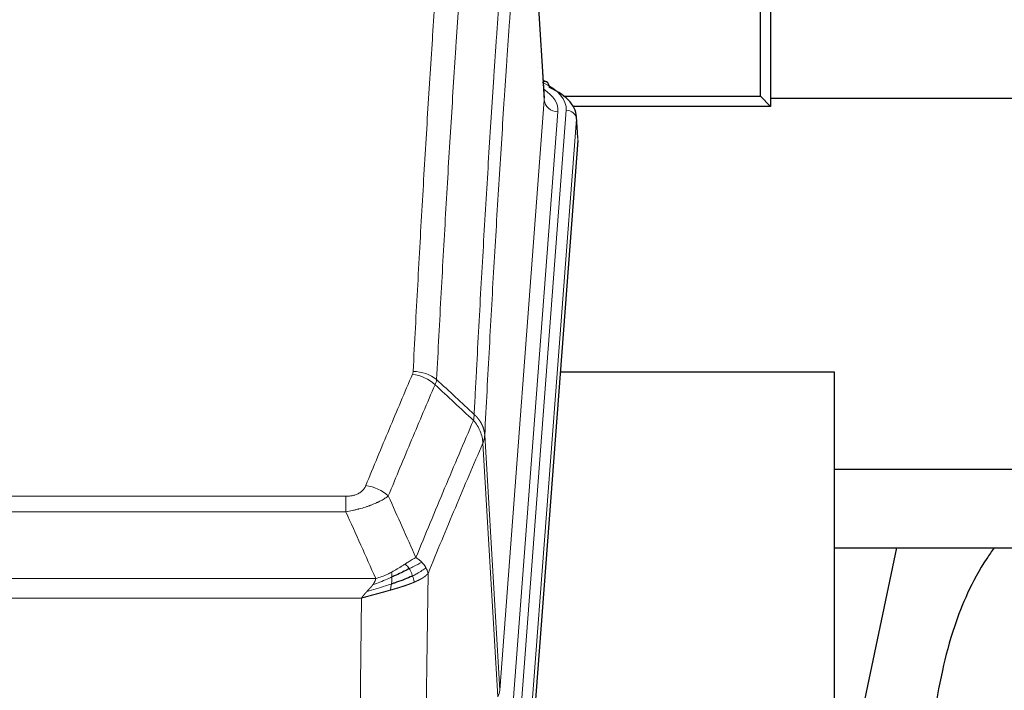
# Model space of a CAD drawing. Header units: inches. Extents: x 0 to 23760, y -13 to 16800.
# Tile 96 of 223: x 4485 to 4773, y 14300 to 14497. Entities that reach past the tile are written whole.
import ezdxf

# ---------------------------------------------------------------- set-up
doc = ezdxf.new("R2010")
doc.units = ezdxf.units.IN
doc.layers.add('254', color=7, linetype='Continuous', true_color=0xffffff)

msp = doc.modelspace()

# ---------------------------------------------------------------- linework, layer by layer
at = {"layer": '254', "color": 2, "linetype": 'Continuous', "lineweight": 25}
for p, q in [((4638.507, 14473.777), (4633.256, 14560.414)), ((4704.749, 14514.534), (4704.749, 14471.359)), ((4701.749, 14474.359), (4701.749, 14512.338)), ((4639.139, 14478.484), (4638.195, 14478.92)), ((4644.223, 14474.359), (4701.749, 14474.359)), ((4704.749, 14471.359), (4701.749, 14474.359)), ((4784.236, 14473.651), (4704.749, 14473.651)), ((4704.749, 14471.359), (4646.948, 14471.359)), ((4648.267, 14462.144), (4647.886, 14468.427)), ((4648.261, 14461.361), (4635.143, 14287.907)), ((4723.399, 14393.597), (4643.13, 14393.597)), ((4723.399, 14204.795), (4723.399, 14393.597)), ((4784.236, 14365.047), (4723.395, 14365.047)), ((4723.365, 14342.109), (4793.745, 14342.109)), ((4741.625, 14342.108), (4723.399, 14255.622))]:
    msp.add_line(p, q, dxfattribs=at)
at = {"layer": '254', "color": 110, "linetype": 'Continuous', "lineweight": 13}
for p, q in [((4638.502, 14473.202), (4633.255, 14559.791)), ((4625.436, 14300.429), (4638.502, 14473.202)), ((4642.494, 14469.775), (4629.428, 14297.002)), ((4631.775, 14296.85), (4644.886, 14470.21)), ((4647.88, 14467.64), (4634.769, 14294.28)), ((4648.261, 14461.361), (4647.88, 14467.64)), ((4624.855, 14298.52), (4620.503, 14372.772)), ((4621.059, 14375.105), (4625.436, 14300.429)), ((4375.067, 14357.224), (4580.41, 14357.224)), ((4580.41, 14352.661), (4580.41, 14357.224)), ((4580.41, 14352.661), (4375.067, 14352.661)), ((4366.336, 14333.181), (4589.141, 14333.181)), ((4604.461, 14334.627), (4603.503, 14258.977)), ((4585.029, 14327.437), (4370.449, 14327.437)), ((4584.06, 14250.942), (4585.029, 14327.437))]:
    msp.add_line(p, q, dxfattribs=at)
for centre, major_axis, ratio, start_param, end_param in [((4620.867, 14470.584), (24.034, 0.016), 0.461198, 6.2480186, 7.0671317), ((4637.881, 14475.761), (1.258, 2.724), 0.6272114, 6.2831797, 6.7581181), ((4618.475, 14470.149), (24.034, 0.016), 0.461198, 6.2480186, 6.8801307), ((4642.494, 14473.323), (3.989, -0.302), 0.8864705, 3.2608937, 4.7793301), ((4644.886, 14467.549), (2.991, -0.226), 0.8864705, 0.119301, 1.6377375), ((4599.918, 14384.685), (-9.188, 3.948), 0.8056434, 4.2999866, 5.045624), ((4600.106, 14385.476), (-9.987, 0.512), 0.8285973, 3.9974013, 4.7548106), ((4586.257, 14352.223), (9.245, -3.812), 0.7933159, 1.14397, 1.886928), ((4605.41, 14300.941), (-20.038, 0.241), 0.4621297, 2.903225, 3.1123764)]:
    msp.add_ellipse(centre, major_axis=major_axis, ratio=ratio, start_param=start_param, end_param=end_param, dxfattribs=at)
at = {"layer": '254', "color": 2, "linetype": 'Continuous', "lineweight": 25}
for centre, major_axis, ratio, start_param, end_param in [((4637.881, 14475.761), (1.258, 2.724), 0.6272114, 5.3993548, 6.2831797), ((4620.867, 14467.923), (27.03, 0.194), 0.4633579, 6.2451225, 7.0642357)]:
    msp.add_ellipse(centre, major_axis=major_axis, ratio=ratio, start_param=start_param, end_param=end_param, dxfattribs=at)
at = {"layer": '254', "color": 110, "linetype": 'Continuous', "lineweight": 13}
for points, knots in [([(4600.106, 14393.766), (4600.543, 14402.344), (4601.434, 14419.263), (4602.354, 14435.705), (4603.056, 14447.858), (4603.292, 14451.879), (4603.768, 14459.862), (4604.008, 14463.824), (4604.733, 14475.619), (4605.225, 14483.36), (4605.848, 14492.885), (4605.973, 14494.782), (4606.225, 14498.56), (4606.603, 14504.205), (4606.985, 14509.779), (4607.756, 14520.833), (4608.798, 14535.323), (4610.406, 14556.307), (4611.507, 14569.797), (4612.064, 14576.417)], [0, 0, 0, 0, 0.125, 0.25, 0.25, 0.3125, 0.3125, 0.375, 0.375, 0.5, 0.5, 0.53125, 0.53125, 0.5625, 0.625, 0.625, 0.75, 0.875, 1, 1, 1, 1]), ([(4618.947, 14573.828), (4618.389, 14567.215), (4617.287, 14553.741), (4615.677, 14532.78), (4614.634, 14518.308), (4613.862, 14507.266), (4613.479, 14501.699), (4613.1, 14496.061), (4612.849, 14492.287), (4612.723, 14490.392), (4612.099, 14480.879), (4611.607, 14473.146), (4610.881, 14461.365), (4610.641, 14457.408), (4610.164, 14449.434), (4609.928, 14445.418), (4609.225, 14433.279), (4608.303, 14416.857), (4607.412, 14399.958), (4606.973, 14391.389)], [0, 0, 0, 0, 0.125, 0.25, 0.375, 0.375, 0.4375, 0.46875, 0.46875, 0.5, 0.5, 0.625, 0.625, 0.6875, 0.6875, 0.75, 0.75, 0.875, 1, 1, 1, 1]), ([(4617.97, 14381.167), (4618.026, 14382.257), (4618.082, 14383.346), (4618.194, 14385.519), (4618.362, 14388.772), (4618.758, 14396.322), (4619.101, 14402.723), (4619.795, 14415.433), (4620.735, 14432.131), (4622.193, 14456.432), (4623.198, 14472.136), (4623.772, 14480.83), (4623.835, 14481.794), (4623.963, 14483.719), (4624.156, 14486.599), (4624.607, 14493.277), (4624.999, 14498.93), (4625.327, 14503.6), (4625.393, 14504.533), (4625.525, 14506.393), (4625.723, 14509.177), (4626.189, 14515.63), (4626.591, 14521.089), (4627.403, 14531.908), (4628.5, 14546.073), (4629.628, 14559.716), (4630.199, 14566.407)], [0, 0, 0, 0, 0.015625, 0.015625, 0.03125, 0.0625, 0.125, 0.125, 0.25, 0.375, 0.5, 0.5, 0.515625, 0.515625, 0.53125, 0.5625, 0.625, 0.625, 0.640625, 0.640625, 0.65625, 0.6875, 0.75, 0.75, 0.875, 1, 1, 1, 1]), ([(4633.255, 14559.791), (4632.685, 14553.119), (4631.56, 14539.513), (4630.466, 14525.388), (4629.657, 14514.6), (4629.255, 14509.157), (4628.791, 14502.723), (4628.594, 14499.947), (4628.462, 14498.092), (4628.396, 14497.162), (4628.069, 14492.506), (4627.678, 14486.87), (4627.228, 14480.211), (4627.036, 14477.339), (4626.908, 14475.421), (4626.845, 14474.46), (4626.272, 14465.792), (4625.271, 14450.135), (4623.816, 14425.908), (4622.41, 14400.94), (4621.504, 14383.8), (4621.059, 14375.105)], [0, 0, 0, 0, 0.125, 0.25, 0.25, 0.3125, 0.34375, 0.359375, 0.359375, 0.375, 0.375, 0.4375, 0.46875, 0.484375, 0.484375, 0.5, 0.5, 0.625, 0.75, 0.875, 1, 1, 1, 1]), ([(4586.257, 14360.379), (4587.391, 14363.14), (4588.526, 14365.89), (4590.799, 14371.368), (4591.936, 14374.095), (4595.351, 14382.243), (4597.633, 14387.63), (4599.918, 14392.971)], [0, 0, 0, 0, 0.25, 0.25, 0.5, 0.5, 1, 1, 1, 1]), ([(4600.106, 14393.766), (4600.099, 14393.631), (4600.08, 14393.498), (4600.018, 14393.233), (4599.974, 14393.102), (4599.918, 14392.971)], [0, 0, 0, 0, 0.5, 0.5, 1, 1, 1, 1]), ([(4606.515, 14389.884), (4604.226, 14384.548), (4601.942, 14379.166), (4598.523, 14371.025), (4597.384, 14368.3), (4595.109, 14362.827), (4593.972, 14360.08), (4592.837, 14357.321)], [0, 0, 0, 0, 0.5, 0.5, 0.75, 0.75, 1, 1, 1, 1]), ([(4600.904, 14339.273), (4602.302, 14342.688), (4603.701, 14346.086), (4606.504, 14352.847), (4607.907, 14356.211), (4612.12, 14366.251), (4614.936, 14372.875), (4617.758, 14379.43)], [0, 0, 0, 0, 0.25, 0.25, 0.5, 0.5, 1, 1, 1, 1]), ([(4617.97, 14381.167), (4617.949, 14380.904), (4617.934, 14380.616), (4617.876, 14380.026), (4617.833, 14379.724), (4617.758, 14379.43)], [0, 0, 0, 0, 0.5, 0.5, 1, 1, 1, 1]), ([(4617.758, 14379.43), (4618.167, 14378.947), (4618.54, 14378.436), (4619.198, 14377.373), (4619.483, 14376.82), (4619.955, 14375.688), (4620.141, 14375.109), (4620.404, 14373.943), (4620.482, 14373.355), (4620.503, 14372.772)], [0, 0, 0, 0, 0.25, 0.25, 0.5, 0.5, 0.75, 0.75, 1, 1, 1, 1]), ([(4617.97, 14381.167), (4617.983, 14381.156), (4618.008, 14381.133), (4618.046, 14381.099), (4618.084, 14381.064), (4618.122, 14381.028), (4618.161, 14380.992), (4618.199, 14380.956), (4618.238, 14380.919), (4618.276, 14380.882), (4618.315, 14380.844), (4618.354, 14380.806), (4618.393, 14380.767), (4618.432, 14380.728), (4618.471, 14380.689), (4618.51, 14380.648), (4618.549, 14380.608), (4618.588, 14380.567), (4618.627, 14380.525), (4618.666, 14380.483), (4618.705, 14380.441), (4618.745, 14380.398), (4618.784, 14380.354), (4618.823, 14380.31), (4618.862, 14380.265), (4618.902, 14380.22), (4618.941, 14380.175), (4618.98, 14380.129), (4619.019, 14380.082), (4619.058, 14380.035), (4619.097, 14379.987), (4619.136, 14379.939), (4619.174, 14379.89), (4619.213, 14379.841), (4619.252, 14379.791), (4619.29, 14379.741), (4619.329, 14379.69), (4619.367, 14379.638), (4619.405, 14379.586), (4619.443, 14379.534), (4619.481, 14379.481), (4619.518, 14379.427), (4619.556, 14379.373), (4619.593, 14379.318), (4619.63, 14379.263), (4619.667, 14379.207), (4619.704, 14379.151), (4619.74, 14379.094), (4619.777, 14379.037), (4619.813, 14378.979), (4619.848, 14378.92), (4619.884, 14378.861), (4619.919, 14378.801), (4619.954, 14378.741), (4619.988, 14378.68), (4620.023, 14378.619), (4620.057, 14378.557), (4620.09, 14378.494), (4620.123, 14378.431), (4620.159, 14378.363), (4620.196, 14378.29), (4620.234, 14378.212), (4620.271, 14378.134), (4620.308, 14378.056), (4620.344, 14377.977), (4620.379, 14377.898), (4620.413, 14377.819), (4620.447, 14377.74), (4620.479, 14377.66), (4620.511, 14377.58), (4620.542, 14377.5), (4620.572, 14377.42), (4620.601, 14377.339), (4620.629, 14377.258), (4620.657, 14377.177), (4620.684, 14377.096), (4620.709, 14377.015), (4620.734, 14376.933), (4620.758, 14376.852), (4620.781, 14376.77), (4620.804, 14376.688), (4620.825, 14376.605), (4620.846, 14376.523), (4620.865, 14376.44), (4620.884, 14376.358), (4620.902, 14376.275), (4620.919, 14376.192), (4620.935, 14376.109), (4620.95, 14376.026), (4620.965, 14375.942), (4620.978, 14375.859), (4620.991, 14375.776), (4621.003, 14375.692), (4621.013, 14375.608), (4621.023, 14375.525), (4621.032, 14375.441), (4621.041, 14375.357), (4621.048, 14375.273), (4621.054, 14375.189), (4621.058, 14375.133), (4621.059, 14375.105)], [0, 0, 0, 0, 0.0069372, 0.0139334, 0.0209887, 0.028103, 0.0352764, 0.0425088, 0.0498003, 0.0571509, 0.0645605, 0.0720292, 0.0795569, 0.0871437, 0.0947896, 0.1024945, 0.1102584, 0.1180815, 0.1259636, 0.1339048, 0.141905, 0.1499643, 0.1580827, 0.1662601, 0.1744966, 0.1827922, 0.1911468, 0.1995605, 0.2080333, 0.2165651, 0.225156, 0.233806, 0.2425151, 0.2512832, 0.2601104, 0.2689967, 0.277942, 0.2869465, 0.29601, 0.3051325, 0.3143142, 0.3235549, 0.3328547, 0.3422136, 0.3516315, 0.3611085, 0.3706446, 0.3802398, 0.3898941, 0.3996074, 0.4093798, 0.4192113, 0.4291019, 0.4390515, 0.4490602, 0.459128, 0.4692549, 0.4794409, 0.4896859, 0.4999901, 0.5124905, 0.524991, 0.5374914, 0.5499918, 0.5624922, 0.5749926, 0.587493, 0.5999934, 0.6124937, 0.6249941, 0.6374944, 0.6499948, 0.6624951, 0.6749954, 0.6874957, 0.699996, 0.7124963, 0.7249966, 0.7374968, 0.7499971, 0.7624973, 0.7749976, 0.7874978, 0.799998, 0.8124982, 0.8249984, 0.8374986, 0.8499988, 0.8624989, 0.8749991, 0.8874992, 0.8999993, 0.9124995, 0.9249996, 0.9374997, 0.9499998, 0.9624998, 0.9749999, 0.9875, 1, 1, 1, 1]), ([(4620.503, 14372.772), (4617.817, 14366.539), (4615.138, 14360.244), (4611.127, 14350.708), (4609.791, 14347.513), (4607.124, 14341.093), (4605.791, 14337.868), (4604.461, 14334.627)], [0, 0, 0, 0, 0.5, 0.5, 0.75, 0.75, 1, 1, 1, 1]), ([(4621.059, 14375.105), (4621.059, 14375.098), (4621.058, 14375.072), (4621.054, 14375.016), (4621.047, 14374.924), (4621.036, 14374.797), (4621.017, 14374.635), (4620.988, 14374.438), (4620.947, 14374.206), (4620.903, 14374.006), (4620.864, 14373.853), (4620.839, 14373.757), (4620.813, 14373.663), (4620.786, 14373.571), (4620.758, 14373.482), (4620.731, 14373.394), (4620.702, 14373.309), (4620.674, 14373.226), (4620.646, 14373.145), (4620.617, 14373.066), (4620.588, 14372.99), (4620.56, 14372.915), (4620.532, 14372.843), (4620.513, 14372.795), (4620.503, 14372.772)], [0, 0, 0, 0, 0.0092499, 0.0337179, 0.073404, 0.128308, 0.1984299, 0.2837694, 0.3843264, 0.5001005, 0.5424888, 0.5838484, 0.6241794, 0.6634821, 0.7017567, 0.7390032, 0.7752221, 0.8104134, 0.8445775, 0.8777146, 0.909825, 0.9409091, 0.9709673, 1, 1, 1, 1]), ([(4586.257, 14360.379), (4586.236, 14360.327), (4586.214, 14360.276), (4586.168, 14360.175), (4586.144, 14360.124), (4586.068, 14359.972), (4586.014, 14359.873), (4585.896, 14359.675), (4585.832, 14359.577), (4585.696, 14359.384), (4585.623, 14359.289), (4585.465, 14359.101), (4585.381, 14359.009), (4585.246, 14358.872), (4585.199, 14358.827), (4585.103, 14358.738), (4585.053, 14358.693), (4584.899, 14358.562), (4584.791, 14358.478), (4584.563, 14358.314), (4584.444, 14358.236), (4584.254, 14358.123), (4584.157, 14358.068), (4584.056, 14358.014), (4583.988, 14357.979), (4583.953, 14357.962), (4583.779, 14357.876), (4583.634, 14357.812), (4583.187, 14357.635), (4582.871, 14357.536), (4582.45, 14357.437), (4582.365, 14357.418), (4582.192, 14357.383), (4582.105, 14357.367), (4581.844, 14357.323), (4581.668, 14357.299), (4581.313, 14357.261), (4581.134, 14357.247), (4580.774, 14357.229), (4580.593, 14357.224), (4580.41, 14357.224)], [0, 0, 0, 0, 0.03125, 0.03125, 0.0625, 0.0625, 0.125, 0.125, 0.1875, 0.1875, 0.25, 0.25, 0.3125, 0.3125, 0.34375, 0.34375, 0.375, 0.375, 0.4375, 0.4375, 0.5, 0.5, 0.53125, 0.546875, 0.546875, 0.5625, 0.5625, 0.625, 0.625, 0.75, 0.75, 0.78125, 0.78125, 0.8125, 0.8125, 0.875, 0.875, 0.9375, 0.9375, 1, 1, 1, 1]), ([(4592.837, 14357.321), (4592.539, 14357.088), (4592.213, 14356.857), (4591.5, 14356.4), (4591.114, 14356.173), (4590.485, 14355.837), (4590.213, 14355.697), (4589.928, 14355.559), (4589.813, 14355.503), (4589.755, 14355.476), (4589.579, 14355.393), (4589.461, 14355.339), (4588.858, 14355.068), (4588.349, 14354.857), (4587.677, 14354.601), (4587.541, 14354.55), (4587.334, 14354.475), (4587.264, 14354.45), (4587.125, 14354.4), (4587.054, 14354.375), (4586.702, 14354.252), (4586.415, 14354.156), (4585.539, 14353.876), (4584.934, 14353.698), (4584.231, 14353.509), (4584.152, 14353.488), (4583.995, 14353.446), (4583.915, 14353.426), (4583.677, 14353.365), (4583.518, 14353.325), (4583.038, 14353.207), (4582.716, 14353.132), (4581.741, 14352.915), (4581.08, 14352.782), (4580.41, 14352.661)], [0, 0, 0, 0, 0.125, 0.125, 0.25, 0.25, 0.3125, 0.328125, 0.328125, 0.34375, 0.34375, 0.375, 0.375, 0.5, 0.5, 0.53125, 0.53125, 0.546875, 0.546875, 0.5625, 0.5625, 0.625, 0.625, 0.75, 0.75, 0.765625, 0.765625, 0.78125, 0.78125, 0.8125, 0.8125, 0.875, 0.875, 1, 1, 1, 1]), ([(4600.904, 14339.273), (4600.211, 14338.946), (4599.445, 14338.48), (4598.318, 14337.76), (4598.028, 14337.572), (4597.729, 14337.378)], [0, 0, 0, 0, 0.75, 0.75, 1, 1, 1, 1]), ([(4602.611, 14337.928), (4602.488, 14338.052), (4602.36, 14338.173), (4602.028, 14338.469), (4601.817, 14338.64), (4601.376, 14338.968), (4601.145, 14339.125), (4600.904, 14339.273)], [0, 0, 0, 0, 0.25, 0.25, 0.625, 0.625, 1, 1, 1, 1]), ([(4597.729, 14337.378), (4597.579, 14337.281), (4597.428, 14337.183), (4596.813, 14336.785), (4596.334, 14336.478), (4595.34, 14335.864), (4594.825, 14335.558), (4594.118, 14335.163), (4593.94, 14335.066), (4593.759, 14334.97)], [0, 0, 0, 0, 0.125, 0.125, 0.5, 0.5, 0.875, 0.875, 1, 1, 1, 1]), ([(4598.953, 14335.998), (4598.854, 14336.153), (4598.753, 14336.3), (4598.496, 14336.644), (4598.339, 14336.828), (4598.028, 14337.144), (4597.875, 14337.276), (4597.729, 14337.378)], [0, 0, 0, 0, 0.25, 0.25, 0.625, 0.625, 1, 1, 1, 1]), ([(4602.611, 14337.928), (4601.913, 14337.546), (4601.042, 14337.073), (4599.681, 14336.368), (4599.324, 14336.185), (4598.953, 14335.998)], [0, 0, 0, 0, 0.75, 0.75, 1, 1, 1, 1]), ([(4599.939, 14333.925), (4599.908, 14334.013), (4599.876, 14334.102), (4599.741, 14334.459), (4599.628, 14334.73), (4599.379, 14335.258), (4599.243, 14335.516), (4599.051, 14335.84), (4599.002, 14335.92), (4598.953, 14335.998)], [0, 0, 0, 0, 0.125, 0.125, 0.5, 0.5, 0.875, 0.875, 1, 1, 1, 1]), ([(4603.822, 14336.34), (4603.209, 14335.756), (4602.313, 14335.148), (4600.784, 14334.332), (4600.374, 14334.128), (4599.939, 14333.925)], [0, 0, 0, 0, 0.75, 0.75, 1, 1, 1, 1]), ([(4603.822, 14336.34), (4603.783, 14336.41), (4603.742, 14336.479), (4603.575, 14336.755), (4603.436, 14336.958), (4603.132, 14337.357), (4602.968, 14337.552), (4602.733, 14337.804), (4602.673, 14337.866), (4602.611, 14337.928)], [0, 0, 0, 0, 0.125, 0.125, 0.5, 0.5, 0.875, 0.875, 1, 1, 1, 1]), ([(4604.461, 14334.627), (4604.376, 14335.06), (4604.234, 14335.494), (4603.971, 14336.06), (4603.899, 14336.201), (4603.822, 14336.34)], [0, 0, 0, 0, 0.75, 0.75, 1, 1, 1, 1]), ([(4593.91, 14333.601), (4593.452, 14333.396), (4592.988, 14333.193), (4591.118, 14332.388), (4589.681, 14331.805), (4588.271, 14331.283)], [0, 0, 0, 0, 0.25, 0.25, 1, 1, 1, 1]), ([(4588.271, 14331.283), (4588.279, 14331.293), (4588.295, 14331.315), (4588.318, 14331.347), (4588.342, 14331.378), (4588.365, 14331.41), (4588.387, 14331.442), (4588.409, 14331.473), (4588.431, 14331.505), (4588.453, 14331.536), (4588.474, 14331.567), (4588.495, 14331.599), (4588.516, 14331.63), (4588.536, 14331.661), (4588.556, 14331.691), (4588.576, 14331.722), (4588.595, 14331.753), (4588.614, 14331.783), (4588.633, 14331.814), (4588.651, 14331.844), (4588.669, 14331.874), (4588.687, 14331.905), (4588.704, 14331.935), (4588.721, 14331.965), (4588.738, 14331.994), (4588.754, 14332.024), (4588.77, 14332.054), (4588.786, 14332.083), (4588.801, 14332.113), (4588.816, 14332.142), (4588.831, 14332.171), (4588.845, 14332.201), (4588.859, 14332.23), (4588.873, 14332.259), (4588.886, 14332.287), (4588.9, 14332.316), (4588.912, 14332.345), (4588.925, 14332.373), (4588.937, 14332.402), (4588.948, 14332.43), (4588.96, 14332.458), (4588.971, 14332.486), (4588.981, 14332.514), (4588.992, 14332.542), (4589.002, 14332.57), (4589.012, 14332.598), (4589.021, 14332.625), (4589.03, 14332.653), (4589.039, 14332.68), (4589.047, 14332.708), (4589.055, 14332.735), (4589.063, 14332.762), (4589.07, 14332.789), (4589.077, 14332.816), (4589.084, 14332.842), (4589.091, 14332.869), (4589.097, 14332.896), (4589.102, 14332.922), (4589.108, 14332.949), (4589.113, 14332.975), (4589.118, 14333.001), (4589.122, 14333.027), (4589.126, 14333.053), (4589.13, 14333.079), (4589.133, 14333.105), (4589.136, 14333.13), (4589.139, 14333.156), (4589.141, 14333.173), (4589.141, 14333.181)], [0, 0, 0, 0, 0.0185022, 0.0368847, 0.0551481, 0.073293, 0.0913199, 0.1092294, 0.1270222, 0.1446988, 0.1622598, 0.1797059, 0.1970378, 0.2142561, 0.2313614, 0.2483544, 0.265236, 0.2820066, 0.2986672, 0.3152184, 0.331661, 0.3479958, 0.3642235, 0.380345, 0.3963611, 0.4122725, 0.4280803, 0.4437851, 0.459388, 0.4748898, 0.4902915, 0.5055939, 0.5207981, 0.535905, 0.5509156, 0.565831, 0.5806521, 0.5953801, 0.6100159, 0.6245607, 0.6390157, 0.6533819, 0.6676604, 0.6818526, 0.6959596, 0.7099825, 0.7239227, 0.7377815, 0.75156, 0.7652597, 0.7788818, 0.7924277, 0.8058989, 0.8192966, 0.8326224, 0.8458776, 0.8590638, 0.8721825, 0.8852351, 0.8982233, 0.9111485, 0.9240124, 0.9368166, 0.9495628, 0.9622525, 0.9748874, 0.9874694, 1, 1, 1, 1]), ([(4593.759, 14334.97), (4593.399, 14334.778), (4593.032, 14334.593), (4591.538, 14333.889), (4590.362, 14333.447), (4589.141, 14333.181)], [0, 0, 0, 0, 0.25, 0.25, 1, 1, 1, 1]), ([(4593.741, 14331.54), (4593.753, 14331.627), (4593.765, 14331.715), (4593.809, 14332.068), (4593.838, 14332.336), (4593.882, 14332.862), (4593.897, 14333.119), (4593.907, 14333.444), (4593.909, 14333.523), (4593.91, 14333.601)], [0, 0, 0, 0, 0.125, 0.125, 0.5, 0.5, 0.875, 0.875, 1, 1, 1, 1]), ([(4593.91, 14333.601), (4593.911, 14333.756), (4593.91, 14333.903), (4593.896, 14334.247), (4593.88, 14334.43), (4593.832, 14334.743), (4593.8, 14334.872), (4593.759, 14334.97)], [0, 0, 0, 0, 0.25, 0.25, 0.625, 0.625, 1, 1, 1, 1]), ([(4600.429, 14332.079), (4600.358, 14332.44), (4600.258, 14332.899), (4600.057, 14333.574), (4600.001, 14333.748), (4599.939, 14333.925)], [0, 0, 0, 0, 0.75, 0.75, 1, 1, 1, 1]), ([(4604.461, 14334.627), (4604.455, 14334.62), (4604.443, 14334.606), (4604.425, 14334.584), (4604.407, 14334.563), (4604.388, 14334.541), (4604.37, 14334.52), (4604.351, 14334.499), (4604.332, 14334.478), (4604.313, 14334.457), (4604.293, 14334.436), (4604.274, 14334.415), (4604.254, 14334.395), (4604.235, 14334.374), (4604.215, 14334.353), (4604.195, 14334.333), (4604.174, 14334.313), (4604.154, 14334.292), (4604.133, 14334.272), (4604.113, 14334.252), (4604.092, 14334.232), (4604.071, 14334.212), (4604.05, 14334.192), (4604.029, 14334.172), (4604.007, 14334.153), (4603.986, 14334.133), (4603.964, 14334.114), (4603.943, 14334.094), (4603.921, 14334.075), (4603.899, 14334.056), (4603.877, 14334.036), (4603.854, 14334.017), (4603.832, 14333.998), (4603.81, 14333.98), (4603.787, 14333.961), (4603.764, 14333.942), (4603.742, 14333.923), (4603.719, 14333.905), (4603.696, 14333.886), (4603.673, 14333.868), (4603.65, 14333.85), (4603.627, 14333.831), (4603.603, 14333.813), (4603.58, 14333.795), (4603.556, 14333.777), (4603.533, 14333.759), (4603.509, 14333.742), (4603.486, 14333.724), (4603.462, 14333.706), (4603.438, 14333.689), (4603.414, 14333.671), (4603.39, 14333.654), (4603.366, 14333.636), (4603.342, 14333.619), (4603.318, 14333.602), (4603.293, 14333.585), (4603.269, 14333.568), (4603.245, 14333.551), (4603.22, 14333.534), (4603.196, 14333.518), (4603.171, 14333.501), (4603.147, 14333.485), (4603.122, 14333.468), (4603.098, 14333.452), (4603.073, 14333.435), (4603.048, 14333.419), (4603.023, 14333.403), (4602.999, 14333.387), (4602.974, 14333.371), (4602.949, 14333.355), (4602.924, 14333.339), (4602.899, 14333.324), (4602.874, 14333.308), (4602.849, 14333.292), (4602.824, 14333.277), (4602.799, 14333.262), (4602.774, 14333.246), (4602.749, 14333.231), (4602.724, 14333.216), (4602.699, 14333.201), (4602.674, 14333.186), (4602.649, 14333.171), (4602.624, 14333.156), (4602.599, 14333.141), (4602.574, 14333.127), (4602.549, 14333.112), (4602.524, 14333.097), (4602.499, 14333.083), (4602.473, 14333.069), (4602.448, 14333.054), (4602.423, 14333.04), (4602.398, 14333.026), (4602.373, 14333.012), (4602.348, 14332.998), (4602.323, 14332.984), (4602.298, 14332.97), (4602.273, 14332.957), (4602.248, 14332.943), (4602.223, 14332.929), (4602.199, 14332.916), (4602.174, 14332.902), (4602.149, 14332.889), (4602.124, 14332.876), (4602.099, 14332.863), (4602.074, 14332.849), (4602.05, 14332.836), (4602.025, 14332.823), (4602, 14332.81), (4601.976, 14332.798), (4601.951, 14332.785), (4601.927, 14332.772), (4601.902, 14332.76), (4601.878, 14332.747), (4601.853, 14332.735), (4601.829, 14332.722), (4601.805, 14332.71), (4601.78, 14332.698), (4601.756, 14332.686), (4601.732, 14332.674), (4601.708, 14332.662), (4601.684, 14332.65), (4601.66, 14332.638), (4601.636, 14332.626), (4601.612, 14332.614), (4601.588, 14332.603), (4601.565, 14332.591), (4601.541, 14332.58), (4601.517, 14332.568), (4601.494, 14332.557), (4601.47, 14332.546), (4601.447, 14332.535), (4601.424, 14332.523), (4601.4, 14332.512), (4601.377, 14332.501), (4601.354, 14332.49), (4601.331, 14332.48), (4601.308, 14332.469), (4601.285, 14332.458), (4601.263, 14332.448), (4601.24, 14332.437), (4601.217, 14332.427), (4601.195, 14332.416), (4601.172, 14332.406), (4601.15, 14332.396), (4601.128, 14332.385), (4601.105, 14332.375), (4601.083, 14332.365), (4601.061, 14332.355), (4601.039, 14332.345), (4601.017, 14332.335), (4600.996, 14332.326), (4600.974, 14332.316), (4600.952, 14332.306), (4600.931, 14332.297), (4600.91, 14332.287), (4600.888, 14332.278), (4600.867, 14332.268), (4600.846, 14332.259), (4600.825, 14332.25), (4600.804, 14332.241), (4600.784, 14332.231), (4600.763, 14332.222), (4600.742, 14332.213), (4600.722, 14332.205), (4600.702, 14332.196), (4600.681, 14332.187), (4600.661, 14332.178), (4600.641, 14332.17), (4600.621, 14332.161), (4600.602, 14332.152), (4600.582, 14332.144), (4600.562, 14332.136), (4600.543, 14332.127), (4600.524, 14332.119), (4600.505, 14332.111), (4600.486, 14332.103), (4600.467, 14332.095), (4600.448, 14332.087), (4600.435, 14332.081), (4600.429, 14332.079)], [0, 0, 0, 0, 0.0080212, 0.0160154, 0.0239827, 0.0319231, 0.0398365, 0.0477229, 0.0555824, 0.0634149, 0.0712205, 0.0789992, 0.0867509, 0.0944756, 0.1021734, 0.1098443, 0.1174881, 0.1251051, 0.1326951, 0.1402581, 0.1477942, 0.1553034, 0.1627856, 0.1702408, 0.1776691, 0.1850704, 0.1924448, 0.1997923, 0.2071128, 0.2144063, 0.2216729, 0.2289126, 0.2361253, 0.243311, 0.2504698, 0.2576016, 0.2647065, 0.2717845, 0.2788355, 0.2858595, 0.2928566, 0.2998268, 0.30677, 0.3136862, 0.3205755, 0.3274379, 0.3342733, 0.3410817, 0.3478632, 0.3546178, 0.3613454, 0.3680461, 0.3747198, 0.3813665, 0.3879863, 0.3945792, 0.4011451, 0.4076841, 0.4141961, 0.4206811, 0.4271393, 0.4335704, 0.4399746, 0.4463519, 0.4527022, 0.4590256, 0.465322, 0.4715915, 0.477834, 0.4840496, 0.4902382, 0.4963999, 0.5025346, 0.5086424, 0.5147232, 0.5207771, 0.526804, 0.532804, 0.5387771, 0.5447232, 0.5506423, 0.5565345, 0.5623997, 0.568238, 0.5740494, 0.5798338, 0.5855912, 0.5913217, 0.5970253, 0.6027019, 0.6083515, 0.6139742, 0.61957, 0.6251388, 0.6306807, 0.6361956, 0.6416836, 0.6471446, 0.6525787, 0.6579858, 0.663366, 0.6687192, 0.6740455, 0.6793448, 0.6846172, 0.6898627, 0.6950812, 0.7002727, 0.7054373, 0.710575, 0.7156857, 0.7207694, 0.7258262, 0.7308561, 0.735859, 0.740835, 0.745784, 0.7507061, 0.7556012, 0.7604694, 0.7653107, 0.7701249, 0.7749123, 0.7796727, 0.7844061, 0.7891127, 0.7937922, 0.7984448, 0.8030705, 0.8076692, 0.812241, 0.8167858, 0.8213037, 0.8257947, 0.8302587, 0.8346957, 0.8391058, 0.843489, 0.8478452, 0.8521745, 0.8564768, 0.8607522, 0.8650006, 0.8692221, 0.8734166, 0.8775842, 0.8817249, 0.8858386, 0.8899254, 0.8939852, 0.8980181, 0.902024, 0.906003, 0.909955, 0.9138802, 0.9177783, 0.9216495, 0.9254938, 0.9293111, 0.9331015, 0.936865, 0.9406015, 0.944311, 0.9479937, 0.9516493, 0.9552781, 0.9588799, 0.9624547, 0.9660026, 0.9695236, 0.9730176, 0.9764847, 0.9799249, 0.9833381, 0.9867243, 0.9900837, 0.993416, 0.9967215, 1, 1, 1, 1]), ([(4593.426, 14329.747), (4593.405, 14329.741), (4593.361, 14329.729), (4593.296, 14329.71), (4593.231, 14329.692), (4593.166, 14329.674), (4593.101, 14329.655), (4593.036, 14329.637), (4592.971, 14329.619), (4592.906, 14329.6), (4592.841, 14329.582), (4592.776, 14329.564), (4592.71, 14329.546), (4592.645, 14329.527), (4592.58, 14329.509), (4592.515, 14329.491), (4592.45, 14329.473), (4592.384, 14329.455), (4592.319, 14329.437), (4592.254, 14329.419), (4592.189, 14329.401), (4592.123, 14329.382), (4592.058, 14329.364), (4591.993, 14329.346), (4591.928, 14329.328), (4591.862, 14329.31), (4591.797, 14329.292), (4591.732, 14329.275), (4591.667, 14329.257), (4591.602, 14329.239), (4591.536, 14329.221), (4591.471, 14329.203), (4591.406, 14329.185), (4591.341, 14329.167), (4591.275, 14329.149), (4591.21, 14329.132), (4591.145, 14329.114), (4591.08, 14329.096), (4591.015, 14329.078), (4590.95, 14329.06), (4590.885, 14329.043), (4590.82, 14329.025), (4590.755, 14329.007), (4590.69, 14328.99), (4590.625, 14328.972), (4590.56, 14328.954), (4590.495, 14328.937), (4590.43, 14328.919), (4590.365, 14328.901), (4590.3, 14328.884), (4590.235, 14328.866), (4590.17, 14328.849), (4590.105, 14328.831), (4590.04, 14328.813), (4589.976, 14328.796), (4589.911, 14328.778), (4589.846, 14328.761), (4589.782, 14328.743), (4589.717, 14328.726), (4589.652, 14328.708), (4589.588, 14328.691), (4589.523, 14328.673), (4589.459, 14328.656), (4589.394, 14328.639), (4589.33, 14328.621), (4589.266, 14328.604), (4589.201, 14328.586), (4589.137, 14328.569), (4589.073, 14328.552), (4589.009, 14328.534), (4588.945, 14328.517), (4588.881, 14328.5), (4588.816, 14328.482), (4588.752, 14328.465), (4588.689, 14328.448), (4588.625, 14328.43), (4588.561, 14328.413), (4588.497, 14328.396), (4588.433, 14328.378), (4588.37, 14328.361), (4588.306, 14328.344), (4588.242, 14328.327), (4588.179, 14328.309), (4588.115, 14328.292), (4588.052, 14328.275), (4587.989, 14328.258), (4587.925, 14328.241), (4587.862, 14328.223), (4587.799, 14328.206), (4587.736, 14328.189), (4587.673, 14328.172), (4587.61, 14328.155), (4587.547, 14328.137), (4587.484, 14328.12), (4587.421, 14328.103), (4587.358, 14328.086), (4587.296, 14328.069), (4587.233, 14328.052), (4587.17, 14328.035), (4587.108, 14328.017), (4587.046, 14328), (4586.983, 14327.983), (4586.921, 14327.966), (4586.859, 14327.949), (4586.797, 14327.932), (4586.735, 14327.915), (4586.673, 14327.898), (4586.611, 14327.881), (4586.549, 14327.864), (4586.487, 14327.847), (4586.425, 14327.829), (4586.364, 14327.812), (4586.302, 14327.795), (4586.241, 14327.778), (4586.179, 14327.761), (4586.118, 14327.744), (4586.057, 14327.727), (4585.996, 14327.71), (4585.935, 14327.693), (4585.874, 14327.676), (4585.813, 14327.659), (4585.752, 14327.642), (4585.691, 14327.625), (4585.631, 14327.608), (4585.57, 14327.591), (4585.509, 14327.574), (4585.449, 14327.557), (4585.389, 14327.54), (4585.328, 14327.523), (4585.268, 14327.505), (4585.208, 14327.488), (4585.148, 14327.471), (4585.088, 14327.454), (4585.049, 14327.443), (4585.029, 14327.437)], [0, 0, 0, 0, 0.0081592, 0.0163092, 0.0244501, 0.0325819, 0.0407045, 0.0488181, 0.0569225, 0.0650178, 0.0731041, 0.0811812, 0.0892493, 0.0973083, 0.1053581, 0.113399, 0.1214307, 0.1294534, 0.137467, 0.1454716, 0.1534671, 0.1614536, 0.169431, 0.1773994, 0.1853588, 0.1933091, 0.2012504, 0.2091827, 0.217106, 0.2250203, 0.2329256, 0.2408219, 0.2487092, 0.2565875, 0.2644568, 0.2723172, 0.2801686, 0.288011, 0.2958444, 0.303669, 0.3114845, 0.3192911, 0.3270888, 0.3348775, 0.3426574, 0.3504282, 0.3581902, 0.3659433, 0.3736874, 0.3814227, 0.389149, 0.3968665, 0.4045751, 0.4122748, 0.4199656, 0.4276476, 0.4353206, 0.4429849, 0.4506403, 0.4582868, 0.4659245, 0.4735534, 0.4811734, 0.4887846, 0.496387, 0.5039805, 0.5115653, 0.5191413, 0.5267084, 0.5342668, 0.5418164, 0.5493572, 0.5568893, 0.5644125, 0.5719271, 0.5794328, 0.5869298, 0.5944181, 0.6018976, 0.6093684, 0.6168305, 0.6242839, 0.6317285, 0.6391644, 0.6465917, 0.6540102, 0.6614201, 0.6688212, 0.6762137, 0.6835975, 0.6909727, 0.6983392, 0.705697, 0.7130462, 0.7203868, 0.7277187, 0.735042, 0.7423567, 0.7496628, 0.7569603, 0.7642491, 0.7715294, 0.7788011, 0.7860642, 0.7933187, 0.8005646, 0.807802, 0.8150309, 0.8222512, 0.8294629, 0.8366661, 0.8438608, 0.851047, 0.8582246, 0.8653938, 0.8725544, 0.8797065, 0.8868502, 0.8939854, 0.9011121, 0.9082303, 0.9153401, 0.9224414, 0.9295343, 0.9366187, 0.9436947, 0.9507623, 0.9578214, 0.9648722, 0.9719145, 0.9789485, 0.985974, 0.9929912, 1, 1, 1, 1]), ([(4585.029, 14327.437), (4585.034, 14327.446), (4585.045, 14327.463), (4585.061, 14327.489), (4585.077, 14327.515), (4585.095, 14327.542), (4585.112, 14327.569), (4585.13, 14327.596), (4585.148, 14327.623), (4585.167, 14327.651), (4585.186, 14327.679), (4585.205, 14327.707), (4585.225, 14327.735), (4585.245, 14327.764), (4585.266, 14327.793), (4585.287, 14327.822), (4585.308, 14327.852), (4585.33, 14327.882), (4585.352, 14327.912), (4585.375, 14327.942), (4585.397, 14327.973), (4585.421, 14328.004), (4585.445, 14328.035), (4585.469, 14328.066), (4585.493, 14328.098), (4585.518, 14328.13), (4585.543, 14328.163), (4585.569, 14328.195), (4585.595, 14328.228), (4585.622, 14328.261), (4585.649, 14328.295), (4585.676, 14328.328), (4585.704, 14328.362), (4585.732, 14328.397), (4585.76, 14328.431), (4585.789, 14328.466), (4585.818, 14328.501), (4585.848, 14328.537), (4585.878, 14328.572), (4585.908, 14328.608), (4585.939, 14328.645), (4585.97, 14328.681), (4586.002, 14328.718), (4586.034, 14328.755), (4586.066, 14328.792), (4586.099, 14328.83), (4586.132, 14328.868), (4586.166, 14328.906), (4586.2, 14328.945), (4586.234, 14328.983), (4586.269, 14329.022), (4586.304, 14329.062), (4586.34, 14329.101), (4586.376, 14329.141), (4586.412, 14329.181), (4586.449, 14329.221), (4586.486, 14329.262), (4586.523, 14329.303), (4586.561, 14329.344), (4586.587, 14329.372), (4586.599, 14329.385)], [0, 0, 0, 0, 0.0121901, 0.0245516, 0.0370849, 0.0497905, 0.0626689, 0.0757204, 0.0889455, 0.1023447, 0.1159182, 0.1296666, 0.14359, 0.1576889, 0.1719636, 0.1864145, 0.2010418, 0.2158458, 0.2308268, 0.2459852, 0.261321, 0.2768347, 0.2925265, 0.3083966, 0.3244452, 0.3406727, 0.357079, 0.3736646, 0.3904296, 0.4073742, 0.4244986, 0.4418029, 0.4592875, 0.4769523, 0.4947976, 0.5128236, 0.5310305, 0.5494183, 0.5679872, 0.5867374, 0.605669, 0.6247822, 0.644077, 0.6635537, 0.6832123, 0.7030529, 0.7230758, 0.7432809, 0.7636685, 0.7842385, 0.8049912, 0.8259267, 0.8470449, 0.8683461, 0.8898303, 0.9114976, 0.9333482, 0.955382, 0.9775993, 1, 1, 1, 1]), ([(4593.741, 14331.54), (4593.163, 14331.349), (4592.575, 14331.161), (4590.201, 14330.42), (4588.372, 14329.889), (4586.599, 14329.385)], [0, 0, 0, 0, 0.25, 0.25, 1, 1, 1, 1]), ([(4586.599, 14329.385), (4586.614, 14329.401), (4586.642, 14329.431), (4586.683, 14329.476), (4586.724, 14329.52), (4586.763, 14329.563), (4586.802, 14329.604), (4586.839, 14329.645), (4586.876, 14329.684), (4586.911, 14329.722), (4586.945, 14329.759), (4586.978, 14329.795), (4587.01, 14329.83), (4587.041, 14329.863), (4587.071, 14329.896), (4587.1, 14329.927), (4587.128, 14329.957), (4587.155, 14329.986), (4587.181, 14330.014), (4587.205, 14330.041), (4587.229, 14330.066), (4587.252, 14330.091), (4587.273, 14330.114), (4587.294, 14330.136), (4587.313, 14330.157), (4587.332, 14330.177), (4587.349, 14330.196), (4587.365, 14330.214), (4587.381, 14330.23), (4587.395, 14330.246), (4587.408, 14330.26), (4587.42, 14330.273), (4587.431, 14330.285), (4587.441, 14330.296), (4587.45, 14330.305), (4587.458, 14330.314), (4587.464, 14330.321), (4587.47, 14330.328), (4587.475, 14330.333), (4587.487, 14330.347), (4587.508, 14330.37), (4587.537, 14330.402), (4587.566, 14330.434), (4587.594, 14330.466), (4587.622, 14330.497), (4587.65, 14330.529), (4587.677, 14330.56), (4587.704, 14330.591), (4587.73, 14330.621), (4587.757, 14330.652), (4587.783, 14330.682), (4587.808, 14330.711), (4587.834, 14330.741), (4587.859, 14330.771), (4587.883, 14330.8), (4587.908, 14330.829), (4587.932, 14330.857), (4587.955, 14330.886), (4587.979, 14330.914), (4588.002, 14330.942), (4588.024, 14330.969), (4588.047, 14330.997), (4588.069, 14331.024), (4588.09, 14331.051), (4588.112, 14331.078), (4588.133, 14331.104), (4588.153, 14331.13), (4588.174, 14331.156), (4588.194, 14331.182), (4588.214, 14331.208), (4588.233, 14331.233), (4588.252, 14331.258), (4588.264, 14331.274), (4588.271, 14331.283)], [0, 0, 0, 0, 0.0247661, 0.0489206, 0.0724636, 0.0953949, 0.1177147, 0.1394229, 0.1605195, 0.1810045, 0.2008779, 0.2201398, 0.23879, 0.2568287, 0.2742558, 0.2910713, 0.3072753, 0.3228676, 0.3378484, 0.3522176, 0.3659752, 0.3791212, 0.3916556, 0.4035785, 0.4148897, 0.4255894, 0.4356775, 0.445154, 0.454019, 0.4622723, 0.4699141, 0.4769443, 0.4833629, 0.48917, 0.4943654, 0.4989493, 0.5029216, 0.5062824, 0.5090316, 0.5111692, 0.5284651, 0.5456049, 0.5625886, 0.5794163, 0.5960881, 0.612604, 0.6289642, 0.6451687, 0.6612176, 0.6771111, 0.6928491, 0.7084319, 0.7238594, 0.7391318, 0.7542492, 0.7692118, 0.7840195, 0.7986726, 0.8131712, 0.8275153, 0.8417051, 0.8557408, 0.8696224, 0.8833501, 0.8969241, 0.9103445, 0.9236114, 0.936725, 0.9496856, 0.9624932, 0.975148, 0.9876502, 1, 1, 1, 1]), ([(4600.429, 14332.079), (4600.414, 14332.073), (4600.385, 14332.06), (4600.341, 14332.042), (4600.296, 14332.023), (4600.252, 14332.005), (4600.207, 14331.986), (4600.163, 14331.968), (4600.118, 14331.949), (4600.073, 14331.931), (4600.028, 14331.913), (4599.983, 14331.894), (4599.938, 14331.876), (4599.893, 14331.858), (4599.848, 14331.84), (4599.802, 14331.822), (4599.757, 14331.804), (4599.711, 14331.786), (4599.665, 14331.768), (4599.619, 14331.75), (4599.574, 14331.732), (4599.528, 14331.714), (4599.482, 14331.696), (4599.435, 14331.678), (4599.389, 14331.661), (4599.343, 14331.643), (4599.296, 14331.625), (4599.25, 14331.608), (4599.203, 14331.59), (4599.157, 14331.573), (4599.11, 14331.555), (4599.063, 14331.538), (4599.017, 14331.52), (4598.97, 14331.503), (4598.923, 14331.485), (4598.876, 14331.468), (4598.828, 14331.451), (4598.781, 14331.434), (4598.734, 14331.416), (4598.687, 14331.399), (4598.639, 14331.382), (4598.592, 14331.365), (4598.544, 14331.348), (4598.497, 14331.331), (4598.449, 14331.314), (4598.401, 14331.297), (4598.354, 14331.28), (4598.306, 14331.263), (4598.258, 14331.246), (4598.21, 14331.23), (4598.162, 14331.213), (4598.114, 14331.196), (4598.066, 14331.179), (4598.018, 14331.163), (4597.97, 14331.146), (4597.922, 14331.13), (4597.873, 14331.113), (4597.825, 14331.097), (4597.777, 14331.08), (4597.728, 14331.064), (4597.68, 14331.047), (4597.632, 14331.031), (4597.583, 14331.015), (4597.534, 14330.998), (4597.486, 14330.982), (4597.437, 14330.966), (4597.389, 14330.95), (4597.34, 14330.934), (4597.291, 14330.918), (4597.243, 14330.901), (4597.194, 14330.885), (4597.145, 14330.869), (4597.096, 14330.853), (4597.047, 14330.838), (4596.998, 14330.822), (4596.95, 14330.806), (4596.901, 14330.79), (4596.852, 14330.774), (4596.803, 14330.758), (4596.754, 14330.743), (4596.705, 14330.727), (4596.656, 14330.711), (4596.607, 14330.696), (4596.558, 14330.68), (4596.509, 14330.665), (4596.46, 14330.649), (4596.41, 14330.634), (4596.361, 14330.618), (4596.312, 14330.603), (4596.263, 14330.587), (4596.214, 14330.572), (4596.165, 14330.557), (4596.116, 14330.541), (4596.066, 14330.526), (4596.017, 14330.511), (4595.968, 14330.496), (4595.919, 14330.481), (4595.87, 14330.465), (4595.821, 14330.45), (4595.771, 14330.435), (4595.722, 14330.42), (4595.673, 14330.405), (4595.624, 14330.39), (4595.575, 14330.375), (4595.526, 14330.36), (4595.476, 14330.346), (4595.427, 14330.331), (4595.378, 14330.316), (4595.329, 14330.301), (4595.28, 14330.286), (4595.231, 14330.272), (4595.181, 14330.257), (4595.132, 14330.242), (4595.083, 14330.228), (4595.034, 14330.213), (4594.985, 14330.199), (4594.936, 14330.184), (4594.887, 14330.169), (4594.838, 14330.155), (4594.789, 14330.141), (4594.74, 14330.126), (4594.691, 14330.112), (4594.642, 14330.097), (4594.593, 14330.083), (4594.544, 14330.069), (4594.495, 14330.054), (4594.446, 14330.04), (4594.397, 14330.026), (4594.349, 14330.012), (4594.3, 14329.998), (4594.251, 14329.983), (4594.202, 14329.969), (4594.154, 14329.955), (4594.105, 14329.941), (4594.056, 14329.927), (4594.007, 14329.913), (4593.959, 14329.899), (4593.91, 14329.885), (4593.862, 14329.871), (4593.813, 14329.857), (4593.765, 14329.844), (4593.716, 14329.83), (4593.668, 14329.816), (4593.619, 14329.802), (4593.571, 14329.788), (4593.523, 14329.775), (4593.474, 14329.761), (4593.442, 14329.752), (4593.426, 14329.747)], [0, 0, 0, 0, 0.0076941, 0.0153765, 0.0230472, 0.0307061, 0.0383534, 0.045989, 0.0536129, 0.061225, 0.0688255, 0.0764143, 0.0839914, 0.0915567, 0.0991104, 0.1066524, 0.1141827, 0.1217013, 0.1292082, 0.1367034, 0.1441869, 0.1516588, 0.1591189, 0.1665674, 0.1740041, 0.1814292, 0.1888426, 0.1962444, 0.2036344, 0.2110128, 0.2183794, 0.2257344, 0.2330778, 0.2404094, 0.2477294, 0.2550377, 0.2623343, 0.2696193, 0.2768926, 0.2841542, 0.2914041, 0.2986424, 0.305869, 0.313084, 0.3202872, 0.3274789, 0.3346588, 0.3418271, 0.3489838, 0.3561287, 0.3632621, 0.3703837, 0.3774937, 0.3845921, 0.3916788, 0.3987539, 0.4058173, 0.412869, 0.4199092, 0.4269376, 0.4339544, 0.4409596, 0.4479532, 0.454935, 0.4619053, 0.4688639, 0.4758109, 0.4827462, 0.4896699, 0.496582, 0.5034825, 0.5103713, 0.5172485, 0.524114, 0.5309679, 0.5378102, 0.5446409, 0.55146, 0.5582674, 0.5650632, 0.5718474, 0.57862, 0.5853809, 0.5921303, 0.598868, 0.6055941, 0.6123087, 0.6190116, 0.6257029, 0.6323825, 0.6390506, 0.6457071, 0.652352, 0.6589853, 0.665607, 0.672217, 0.6788155, 0.6854024, 0.6919777, 0.6985414, 0.7050935, 0.7116341, 0.718163, 0.7246804, 0.7311862, 0.7376804, 0.744163, 0.750634, 0.7570935, 0.7635413, 0.7699776, 0.7764024, 0.7828155, 0.7892171, 0.7956072, 0.8019856, 0.8083525, 0.8147079, 0.8210516, 0.8273839, 0.8337045, 0.8400136, 0.8463112, 0.8525972, 0.8588716, 0.8651345, 0.8713859, 0.8776257, 0.8838539, 0.8900706, 0.8962758, 0.9024695, 0.9086516, 0.9148221, 0.9209812, 0.9271287, 0.9332646, 0.9393891, 0.945502, 0.9516034, 0.9576933, 0.9637717, 0.9698385, 0.9758938, 0.9819376, 0.9879699, 0.9939907, 1, 1, 1, 1]), ([(4593.426, 14329.747), (4593.46, 14329.918), (4593.499, 14330.115), (4593.581, 14330.547), (4593.623, 14330.782), (4593.691, 14331.195), (4593.717, 14331.366), (4593.741, 14331.54)], [0, 0, 0, 0, 0.375, 0.375, 0.75, 0.75, 1, 1, 1, 1])]:
    msp.add_open_spline(points, degree=3, knots=knots, dxfattribs=at)
for points in [[(4606.973, 14391.389), (4606.933, 14391.146), (4606.815, 14390.651), (4606.627, 14390.142), (4606.515, 14389.884)], [(4617.758, 14379.43), (4614.011, 14382.916), (4610.263, 14386.401), (4606.515, 14389.884)], [(4606.973, 14391.389), (4610.639, 14387.983), (4614.305, 14384.576), (4617.97, 14381.167)], [(4592.837, 14357.321), (4595.541, 14351.311), (4598.23, 14345.295), (4600.904, 14339.273)], [(4589.141, 14333.181), (4586.248, 14339.681), (4583.338, 14346.175), (4580.41, 14352.661)]]:
    msp.add_open_spline(points, degree=3, dxfattribs=at)
at = {"layer": '254', "color": 2, "linetype": 'Continuous', "lineweight": 25}
for points, knots in [([(4770.136, 14342.124), (4769.394, 14341.091), (4763.91, 14333.067), (4758.528, 14320.375), (4754.648, 14305.417), (4752.226, 14291.534), (4750.219, 14276.304), (4748.248, 14257.802), (4746.616, 14239.519), (4745.329, 14223.15), (4744.527, 14214.011), (4744.231, 14210.493)], [0, 0, 0, 0, 0.0222318, 0.1727672, 0.2873868, 0.4185998, 0.5679441, 0.6959303, 0.8383189, 0.9387461, 1, 1, 1, 1]), ([(4598.953, 14335.998), (4598.767, 14335.904), (4598.578, 14335.809), (4597.806, 14335.424), (4597.196, 14335.127), (4595.927, 14334.522), (4595.267, 14334.214), (4594.366, 14333.805), (4594.138, 14333.703), (4593.91, 14333.601)], [0, 0, 0, 0, 0.125, 0.125, 0.5, 0.5, 0.875, 0.875, 1, 1, 1, 1]), ([(4599.939, 14333.925), (4599.721, 14333.823), (4599.498, 14333.721), (4598.58, 14333.315), (4597.838, 14333.012), (4596.273, 14332.413), (4595.45, 14332.118), (4594.316, 14331.732), (4594.03, 14331.636), (4593.741, 14331.54)], [0, 0, 0, 0, 0.125, 0.125, 0.5, 0.5, 0.875, 0.875, 1, 1, 1, 1])]:
    msp.add_open_spline(points, degree=3, knots=knots, dxfattribs=at)

doc.saveas('drawing.dxf')
